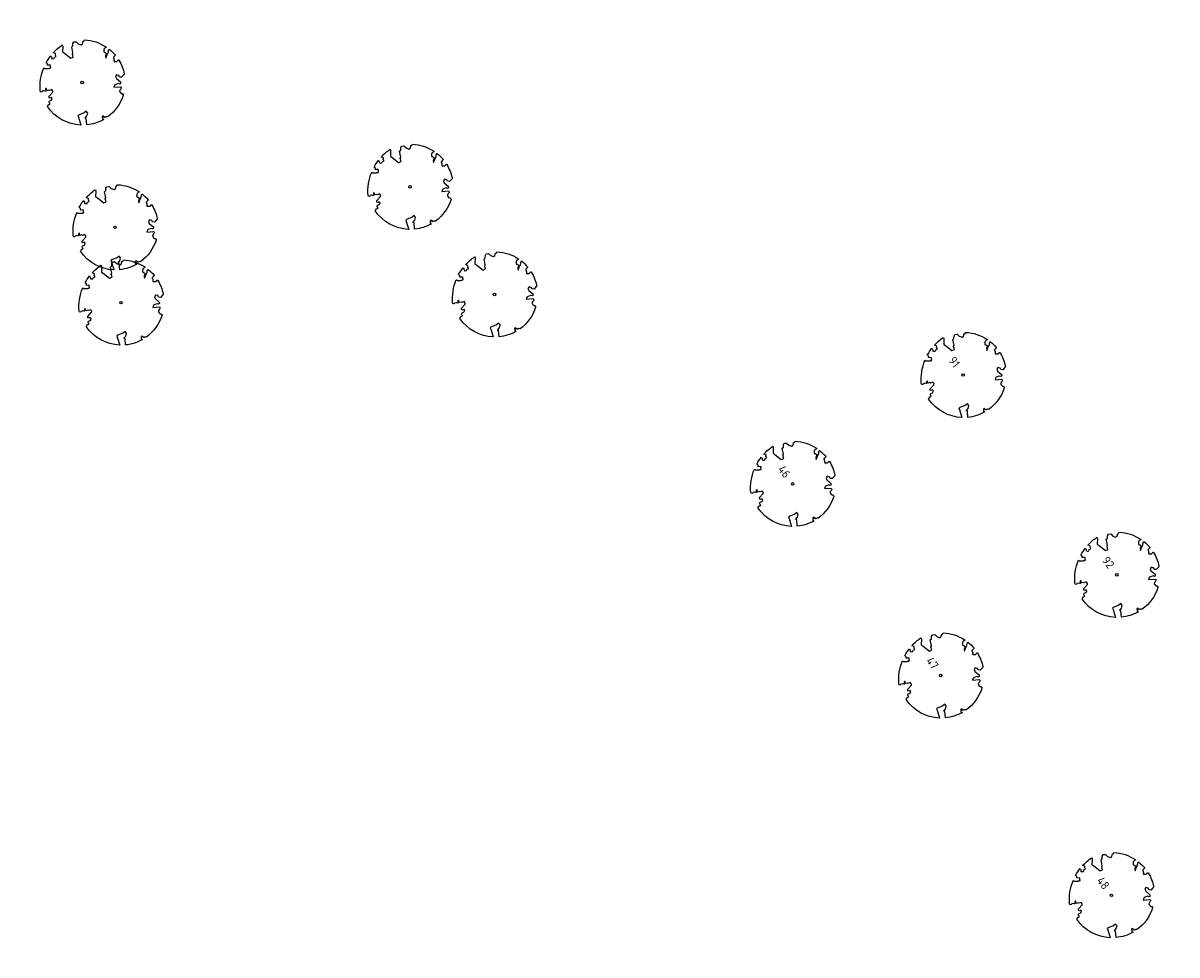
# Model space of a CAD drawing. Header units: metres. Extents: x 197067 to 197667, y 354825 to 355599.
# Tile 6 of 14: x 197330 to 197385, y 355178 to 355223. Entities that reach past the tile are written whole.
import ezdxf

# ---------------------------------------------------------------- set-up
doc = ezdxf.new("R2010")
doc.units = ezdxf.units.M
doc.layers.add('V-WE-GR-BOOM-S', color=10, linetype='Continuous', lineweight=25)
doc.styles.add('NLCS-ISO-M500-T25', font='NLCS-ISO.ttf', dxfattribs={"height": 1})

# ---------------------------------------------------------------- blocks, each defined once
blk = doc.blocks.new('*U2')
at = {"color": 252}
blk.add_lwpolyline([(0.43, 4.71), (0.44, 4.72), (0.45, 4.73), (0.46, 4.74), (0.47, 4.75), (0.47, 4.75), (0.48, 4.76), (0.49, 4.77), (0.49, 4.78), (0.5, 4.79), (0.51, 4.8), (0.51, 4.82), (0.52, 4.84), (0.52, 4.86), (0.51, 4.88), (0.51, 4.92), (0.48, 5.03, -0.52938), (0.53, 5.1, -0.087139), (2.22, 4.62, -0.372341), (2.28, 4.47), (2.35, 4.12), (2.18, 3.95), (1.99, 3.99), (1.77, 3.82), (1.85, 3.6), (2.09, 3.53), (2.71, 3.67), (2.86, 3.59), (2.85, 3.45), (2.71, 3.36), (2.58, 2.94), (2.74, 2.67), (3.17, 3.35, -0.504641), (3.41, 3.14, 0.331948), (3.54, 2.92, 0.282008), (3.99, 3), (3.96, 2.99, -0.512156), (4.16, 2.98, -0.16076), (5.09, -0.06), (4.98, -0.17), (4.98, -0.29), (4.86, -0.31), (4.88, -0.44), (4.7, -0.38), (4.64, -0.52), (4.86, -0.67), (4.93, -0.72), (5.05, -0.6, -0.106371), (4.34, -2.61), (3.71, -2.2), (3.59, -2.28), (3.51, -1.94), (3.29, -1.67), (3.02, -1.68), (3.03, -1.99), (2.83, -2.68), (2.86, -2.81), (3.01, -2.83), (3.93, -3.18, -0.236298), (-0.23, -5.01, 0.159625), (-0.35, -4.77, 0.350802), (-0.31, -4.53, -0.504641), (-0.6, -4.39), (-0.53, -4.17), (-0.65, -3.96), (-0.8, -3.98), (-0.82, -4.14), (-0.94, -4.21), (-1.08, -4.11), (-1.2, -3.47), (-1.29, -3.38), (-1.52, -3.39), (-1.59, -3.66), (-1.68, -3.69), (-1.77, -3.92), (-2, -3.8, 0.733583), (-1.92, -3.97, -0.861625), (-1.87, -4.13, 0.279978), (-2.04, -4.39), (-2.04, -4.4, -0.827056), (-2.21, -4.58, -0.116774), (-4.15, -2.56), (-4.11, -2.55), (-4.08, -2.54), (-4.06, -2.53), (-4.04, -2.52), (-4.02, -2.51), (-4.01, -2.5), (-4, -2.49), (-3.77, -2.18), (-3.76, -2.17), (-3.76, -2.16), (-3.75, -2.15), (-3.75, -2.14), (-3.75, -2.13), (-3.74, -2.12), (-3.74, -2.11), (-3.74, -2.1), (-3.73, -2.09), (-3.72, -2.07), (-3.71, -2.06), (-3.71, -2.04), (-3.7, -2.02), (-3.69, -2.01), (-3.68, -1.99), (-3.68, -1.97), (-3.67, -1.96), (-3.67, -1.94), (-3.67, -1.93), (-3.67, -1.92), (-3.67, -1.9), (-3.67, -1.89), (-3.67, -1.88), (-3.68, -1.88), (-3.68, -1.87), (-3.69, -1.87), (-3.7, -1.87), (-3.71, -1.87), (-3.72, -1.87), (-3.73, -1.86), (-3.74, -1.86), (-3.75, -1.86), (-3.76, -1.86), (-3.78, -1.85), (-3.79, -1.84), (-3.8, -1.83), (-3.81, -1.83), (-3.83, -1.82), (-3.84, -1.81), (-3.85, -1.8), (-3.87, -1.78), (-3.88, -1.77), (-3.89, -1.76), (-3.91, -1.75), (-4.15, -2.03), (-4.16, -2.01), (-4.17, -2), (-4.18, -1.98), (-4.19, -1.97), (-4.2, -1.95), (-4.22, -1.94), (-4.24, -1.93), (-4.27, -1.92), (-4.32, -1.93), (-4.38, -1.94), (-4.46, -1.97, -0.040997), (-4.79, -1.03), (-4.62, -1.06), (-4.46, -1.16), (-4.38, -1.08), (-4.28, -0.93), (-4.38, -0.78), (-4.32, -0.57), (-4.52, -0.55), (-4.65, -0.42), (-4.89, -0.58, -0.05814), (-4.99, 0.83), (-4.85, 0.8), (-4.3, 0.36), (-4.06, 0.45), (-3.13, 0.69), (-3.05, 1), (-3.41, 1.14), (-3.46, 1.26), (-4.12, 1.58), (-4.14, 1.77), (-4.36, 1.96), (-4.45, 2.14), (-4.3, 2.38), (-3.96, 2.43), (-3.65, 2.63), (-3.65, 2.84), (-3.84, 3.07), (-3.79, 3.16), (-3.86, 3.31, -0.13428), (-1.66, 4.83, -0.541727), (-1.6, 4.78), (-1.61, 4.64), (-1.61, 4.56), (-1.6, 4.51), (-1.58, 4.46), (-1.56, 4.43), (-1.53, 4.41), (-1.51, 4.39), (-1.49, 4.38), (-1.47, 4.36), (-1.45, 4.34), (-1.43, 4.32), (-1.41, 4.31), (-1.4, 4.3), (-1.38, 4.28), (-1.36, 4.28), (-1.35, 4.27), (-1.33, 4.27), (-1.31, 4.28), (-1.29, 4.28), (-1.27, 4.29), (-1.25, 4.31), (-1.23, 4.32), (-1.21, 4.33), (-1.19, 4.34), (-1.17, 4.34), (-1.15, 4.35), (-1.13, 4.35), (-1.11, 4.35), (-1.09, 4.36), (-1.07, 4.36), (-1.05, 4.36), (-1.03, 4.37), (-1.01, 4.38), (-1, 4.39), (-0.99, 4.41), (-0.97, 4.42), (-0.96, 4.32), (-0.94, 4.3), (-0.83, 4.12), (-0.61, 4), (-0.93, 4.51), (-0.92, 4.52), (-0.92, 4.54), (-0.92, 4.55), (-0.92, 4.57), (-0.92, 4.58), (-0.93, 4.6), (-0.94, 4.61), (-0.95, 4.63), (-0.97, 4.65), (-0.99, 4.67), (-1.02, 4.69), (-1.05, 4.72), (-1.08, 4.75), (-1.12, 4.79), (-1.2, 4.9, -0.543104), (-1.17, 4.98, -0.046766), (-0.23, 5.12, -0.385168), (-0.18, 5.07), (-0.15, 4.88), (-0.14, 4.82), (-0.12, 4.78), (-0.1, 4.75), (-0.09, 4.74), (-0.07, 4.73), (-0.05, 4.73), (-0.03, 4.73), (-0.01, 4.72), (0.01, 4.72), (0.03, 4.72), (0.04, 4.71), (0.06, 4.7), (0.08, 4.7), (0.09, 4.69), (0.11, 4.68), (0.12, 4.67), (0.14, 4.67), (0.15, 4.66), (0.17, 4.65), (0.18, 4.65), (0.19, 4.64), (0.2, 4.63), (0.21, 4.62), (0.22, 4.61), (0.23, 4.6), (0.23, 4.59), (0.24, 4.58), (0.24, 4.58), (0.25, 4.57), (0.25, 4.56), (0.26, 4.56), (0.27, 4.56), (0.28, 4.56), (0.29, 4.56), (0.3, 4.57), (0.31, 4.57), (0.32, 4.58), (0.34, 4.59), (0.35, 4.6), (0.36, 4.62), (0.37, 4.63), (0.38, 4.64), (0.39, 4.66), (0.4, 4.67), (0.41, 4.69), (0.42, 4.7)], format="xyb", close=True, dxfattribs=at)
blk.add_circle((0, 0), 0.15, dxfattribs=at)
at = {"color": 7, "style": 'NLCS-ISO-M500-T25'}
for tag, p in [('NR', (-2.46, -0.4)), ('NAAM', (-2.46, -1.6))]:
    blk.add_attdef(tag, p, '', height=1, dxfattribs=at)
at = {"color": 7, "style": 'NLCS-ISO-M500-T25', "flags": 1}
for tag, p in [('WETNAAM', (-2.46, -2.8)), ('STAMDIA', (-2.46, -4)), ('STAMOMTR', (-2.46, -5.2)), ('OPMERKING', (-2.46, -6.4))]:
    blk.add_attdef(tag, p, '', height=1, dxfattribs=at)

msp = doc.modelspace()

# ---------------------------------------------------------------- block references
at = {"layer": 'V-WE-GR-BOOM-S', "xscale": 0.4, "yscale": 0.4, "zscale": 0.4, "rotation": 307.28604508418}
for p in [(197333.088, 355219.69), (197348.687, 355214.727), (197334.656, 355212.8), (197352.71, 355209.607), (197334.936, 355209.217)]:
    msp.add_blockref('*U2', p, dxfattribs=at)
at = {"layer": 'V-WE-GR-BOOM-S'}
ref = msp.add_blockref('*U2', (197375.012, 355205.773), dxfattribs=dict(at, xscale=0.4, yscale=0.4, zscale=0.4, rotation=307.28604508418))
ref.add_attrib('NR', '91', (197374.288, 355206.459), dxfattribs={"layer": '0', "color": 7, "height": 0.4, "rotation": 307.286, "style": 'NLCS-ISO-M500-T25'})
ref = msp.add_blockref('*U2', (197366.896, 355200.593), dxfattribs=dict(at, xscale=0.4, yscale=0.4, zscale=0.4, rotation=307.28604508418))
ref.add_attrib('NR', '46', (197366.172, 355201.279), dxfattribs={"layer": '0', "color": 7, "height": 0.4, "rotation": 307.286, "style": 'NLCS-ISO-M500-T25'})
ref = msp.add_blockref('*U2', (197382.318, 355196.265), dxfattribs=dict(at, xscale=0.4, yscale=0.4, zscale=0.4, rotation=307.28604508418))
ref.add_attrib('NR', '92', (197381.594, 355196.951), dxfattribs={"layer": '0', "color": 7, "height": 0.4, "rotation": 307.286, "style": 'NLCS-ISO-M500-T25'})
ref = msp.add_blockref('*U2', (197373.942, 355191.476), dxfattribs=dict(at, xscale=0.4, yscale=0.4, zscale=0.4, rotation=307.28604508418))
ref.add_attrib('NR', '47', (197373.218, 355192.162), dxfattribs={"layer": '0', "color": 7, "height": 0.4, "rotation": 307.286, "style": 'NLCS-ISO-M500-T25'})
ref = msp.add_blockref('*U2', (197382.065, 355181.02), dxfattribs=dict(at, xscale=0.4, yscale=0.4, zscale=0.4, rotation=307.28604508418))
ref.add_attrib('NR', '48', (197381.341, 355181.706), dxfattribs={"layer": '0', "color": 7, "height": 0.4, "rotation": 307.286, "style": 'NLCS-ISO-M500-T25'})

doc.saveas('drawing.dxf')
